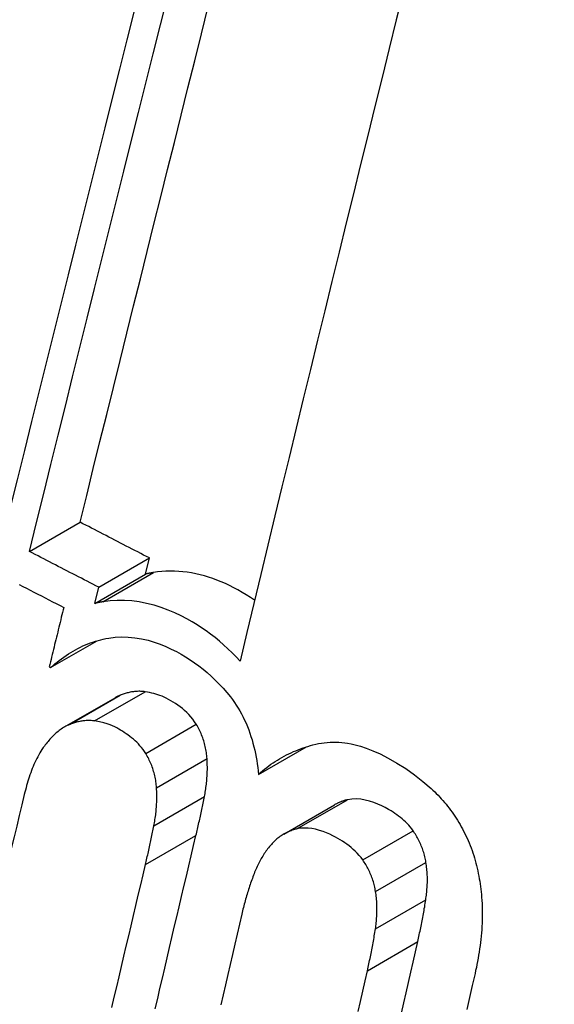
# Model space of a CAD drawing. Header units: inches. Extents: x 18 to 388, y 34 to 188.
# Tile 98 of 159: x 377.5508 to 377.6128, y 137.0604 to 137.1745. Entities that reach past the tile are written whole.
import ezdxf

# ---------------------------------------------------------------- set-up
doc = ezdxf.new("R2010")
doc.units = ezdxf.units.IN
doc.header["$MEASUREMENT"] = 0
doc.layers.add('Visible Edges(ANSI)', color=7, linetype='Continuous', lineweight=25)
doc.layers.add('Visible Tangent Edges(ANSI)', color=7, linetype='Continuous', lineweight=25)

msp = doc.modelspace()

# ---------------------------------------------------------------- linework, layer by layer
at = {"layer": 'Visible Edges(ANSI)'}
for p, q in [((377.55191, 137.11284), (377.55779, 137.11623)), ((377.55995, 137.1087), (377.56582, 137.11209)), ((377.56536, 137.11022), (377.56582, 137.11209)), ((377.55949, 137.10683), (377.56536, 137.11022)), ((377.55949, 137.10683), (377.55995, 137.1087)), ((377.55437, 137.09938), (377.55977, 137.1025)), ((377.55421, 137.09946), (377.55437, 137.09938)), ((377.55599, 137.09251), (377.56186, 137.09589)), ((377.57847, 137.087), (377.58403, 137.09021)), ((377.58142, 137.0801), (377.58727, 137.08348))]:
    msp.add_line(p, q, dxfattribs=at)
at = {"layer": 'Visible Edges(ANSI)', "flags": 128}
for points in [[(377.59526, 137.17775), (377.59444, 137.17443), (377.59361, 137.1711), (377.59279, 137.16776), (377.59196, 137.1644), (377.59113, 137.16104), (377.5903, 137.15766), (377.58947, 137.15429), (377.58864, 137.1509), (377.58781, 137.14751), (377.58698, 137.14411), (377.58615, 137.14072), (377.58532, 137.13732), (377.58449, 137.13392), (377.58366, 137.13052), (377.58284, 137.12712), (377.58201, 137.12373), (377.58119, 137.12034), (377.58037, 137.11695), (377.57956, 137.11357), (377.57874, 137.11019), (377.57793, 137.10683), (377.57713, 137.10347), (377.57633, 137.10013)], [(377.55191, 137.11284), (377.55274, 137.11619), (377.55357, 137.11955), (377.5544, 137.12292), (377.55524, 137.1263), (377.55608, 137.12968), (377.55692, 137.13308), (377.55776, 137.13648), (377.55861, 137.13988), (377.55946, 137.14329), (377.5603, 137.14669), (377.56115, 137.1501), (377.562, 137.15351), (377.56286, 137.15691), (377.56371, 137.16032), (377.56456, 137.16371), (377.5654, 137.1671), (377.56625, 137.17049), (377.5671, 137.17386), (377.56794, 137.17723)], [(377.56407, 137.17549), (377.56322, 137.17212), (377.56237, 137.16873), (377.56152, 137.16534), (377.56066, 137.16194), (377.55981, 137.15854), (377.55896, 137.15513), (377.5581, 137.15172), (377.55725, 137.14831), (377.5564, 137.1449), (377.55555, 137.14149), (377.5547, 137.13809), (377.55385, 137.13469), (377.55301, 137.13129), (377.55217, 137.1279), (377.55133, 137.12452), (377.55049, 137.12115), (377.54966, 137.11779), (377.54883, 137.11444)], [(377.55779, 137.11623), (377.55855, 137.11934), (377.55932, 137.12245), (377.56009, 137.12557), (377.56087, 137.1287), (377.56165, 137.13184), (377.56243, 137.13498), (377.56321, 137.13813), (377.56399, 137.14129), (377.56478, 137.14444), (377.56556, 137.1476), (377.56635, 137.15076), (377.56714, 137.15392), (377.56793, 137.15708), (377.56872, 137.16024), (377.56951, 137.16339), (377.57029, 137.16654), (377.57108, 137.16969), (377.57187, 137.17283), (377.57265, 137.17596)], [(377.56582, 137.11209), (377.56548, 137.11226), (377.56515, 137.11243), (377.56481, 137.1126), (377.56448, 137.11278), (377.56414, 137.11295), (377.56381, 137.11312), (377.56347, 137.11329), (377.56314, 137.11347), (377.5628, 137.11364), (377.56247, 137.11381), (377.56213, 137.11399), (377.5618, 137.11416), (377.56146, 137.11433), (377.56113, 137.1145), (377.5608, 137.11468), (377.56046, 137.11485), (377.56013, 137.11502), (377.55979, 137.1152), (377.55946, 137.11537), (377.55912, 137.11554), (377.55879, 137.11572), (377.55845, 137.11589), (377.55812, 137.11606), (377.55779, 137.11623)], [(377.55995, 137.1087), (377.55962, 137.10887), (377.55928, 137.10904), (377.55894, 137.10921), (377.55861, 137.10939), (377.55827, 137.10956), (377.55794, 137.10973), (377.5576, 137.1099), (377.55727, 137.11008), (377.55693, 137.11025), (377.5566, 137.11042), (377.55626, 137.1106), (377.55593, 137.11077), (377.55559, 137.11094), (377.55526, 137.11111), (377.55492, 137.11129), (377.55459, 137.11146), (377.55425, 137.11163), (377.55392, 137.1118), (377.55358, 137.11198), (377.55325, 137.11215), (377.55292, 137.11232), (377.55258, 137.1125), (377.55225, 137.11267), (377.55191, 137.11284)], [(377.56629, 137.1104), (377.56625, 137.11039), (377.56621, 137.11039), (377.56617, 137.11038), (377.56614, 137.11037), (377.5661, 137.11036), (377.56606, 137.11036), (377.56602, 137.11035), (377.56598, 137.11034), (377.56594, 137.11034), (377.5659, 137.11033), (377.56586, 137.11032), (377.56583, 137.11031), (377.56579, 137.11031), (377.56575, 137.1103), (377.56571, 137.11029), (377.56567, 137.11028), (377.56563, 137.11027), (377.56559, 137.11027), (377.56556, 137.11026), (377.56552, 137.11025), (377.56548, 137.11024), (377.56544, 137.11023), (377.5654, 137.11022), (377.56536, 137.11022)], [(377.57802, 137.10718), (377.57754, 137.1075), (377.57705, 137.10781), (377.57656, 137.1081), (377.57608, 137.10838), (377.57559, 137.10864), (377.57511, 137.10888), (377.57463, 137.10911), (377.57414, 137.10932), (377.57365, 137.10951), (377.57317, 137.10969), (377.57268, 137.10986), (377.57219, 137.11001), (377.57169, 137.11014), (377.5712, 137.11025), (377.57071, 137.11035), (377.57021, 137.11043), (377.56971, 137.11049), (377.56922, 137.11053), (377.56872, 137.11056), (377.56823, 137.11056), (377.56774, 137.11055), (377.56726, 137.11052), (377.56677, 137.11047), (377.56629, 137.1104)], [(377.55071, 137.10903), (377.55114, 137.1088), (377.55157, 137.10858), (377.55201, 137.10836), (377.55244, 137.10813), (377.55287, 137.10791), (377.5533, 137.10769), (377.55373, 137.10747), (377.55417, 137.10724), (377.5546, 137.10702), (377.55503, 137.1068), (377.55546, 137.10658), (377.5559, 137.10635)], [(377.56042, 137.10701), (377.56038, 137.107), (377.56034, 137.107), (377.56031, 137.10699), (377.56027, 137.10698), (377.56023, 137.10698), (377.56019, 137.10697), (377.56015, 137.10696), (377.56011, 137.10696), (377.56007, 137.10695), (377.56003, 137.10694), (377.56, 137.10693), (377.55996, 137.10692), (377.55992, 137.10692), (377.55988, 137.10691), (377.55984, 137.1069), (377.5598, 137.10689), (377.55976, 137.10689), (377.55972, 137.10688), (377.55969, 137.10687), (377.55965, 137.10686), (377.55961, 137.10685), (377.55957, 137.10684), (377.55953, 137.10684), (377.55949, 137.10683)], [(377.57633, 137.10013), (377.57587, 137.10062), (377.5754, 137.1011), (377.57492, 137.10157), (377.57443, 137.10201), (377.57393, 137.10244), (377.57343, 137.10286), (377.57291, 137.10325), (377.5724, 137.10363), (377.57187, 137.10399), (377.57134, 137.10433), (377.57078, 137.10467), (377.57016, 137.10502), (377.56949, 137.10537), (377.56877, 137.10572), (377.56801, 137.10604), (377.5672, 137.10634), (377.56636, 137.10661), (377.5655, 137.10683), (377.56465, 137.107), (377.56379, 137.10711), (377.56294, 137.10717), (377.5621, 137.10717), (377.56126, 137.10712), (377.56042, 137.10701)], [(377.5559, 137.10635), (377.55582, 137.10607), (377.55575, 137.10578), (377.55568, 137.10549), (377.55561, 137.10521), (377.55554, 137.10492), (377.55547, 137.10463), (377.5554, 137.10434), (377.55533, 137.10406), (377.55526, 137.10377), (377.55519, 137.10348), (377.55512, 137.1032), (377.55505, 137.10291), (377.55498, 137.10262), (377.55491, 137.10233), (377.55484, 137.10205), (377.55477, 137.10176), (377.5547, 137.10147), (377.55463, 137.10119), (377.55456, 137.1009), (377.55449, 137.10061), (377.55442, 137.10032), (377.55435, 137.10004), (377.55428, 137.09975), (377.55421, 137.09946)], [(377.55437, 137.09938), (377.55461, 137.0996), (377.55486, 137.09982), (377.55512, 137.10002), (377.55537, 137.10022), (377.55563, 137.10042), (377.5559, 137.10061), (377.55616, 137.10079), (377.55643, 137.10097), (377.5567, 137.10114), (377.55698, 137.1013), (377.55726, 137.10146), (377.55754, 137.10161), (377.55782, 137.10175), (377.55811, 137.10189), (377.5584, 137.10201), (377.55869, 137.10213), (377.55898, 137.10225), (377.55927, 137.10235), (377.55957, 137.10244), (377.55987, 137.10253), (377.56018, 137.10261), (377.56048, 137.10268), (377.56079, 137.10275), (377.5611, 137.1028)], [(377.5611, 137.1028), (377.56185, 137.1029), (377.56261, 137.10294), (377.56337, 137.10292), (377.56414, 137.10285), (377.56491, 137.10272), (377.56566, 137.10255), (377.56638, 137.10234), (377.56707, 137.10209), (377.56773, 137.10182), (377.56836, 137.10154), (377.56895, 137.10124), (377.5695, 137.10093), (377.57002, 137.10062), (377.57054, 137.1003), (377.57104, 137.09995), (377.57155, 137.09959), (377.57204, 137.0992), (377.57252, 137.0988), (377.573, 137.09838), (377.57346, 137.09794), (377.57392, 137.09747), (377.57436, 137.097), (377.57479, 137.0965), (377.57521, 137.09598)], [(377.56533, 137.09658), (377.56521, 137.0966), (377.56508, 137.09661), (377.56496, 137.09662), (377.56483, 137.09663), (377.56471, 137.09664), (377.56459, 137.09664), (377.56446, 137.09663), (377.56434, 137.09663), (377.56422, 137.09662), (377.56409, 137.09661), (377.56397, 137.09659), (377.56385, 137.09658), (377.56373, 137.09656), (377.56361, 137.09654), (377.56349, 137.09651), (377.56337, 137.09648), (377.56325, 137.09645), (377.56313, 137.09642), (377.56301, 137.09639), (377.5629, 137.09635), (377.56278, 137.09631), (377.56266, 137.09627), (377.56255, 137.09622), (377.56244, 137.09618)], [(377.57126, 137.09282), (377.57106, 137.09312), (377.57085, 137.09341), (377.57063, 137.09368), (377.57039, 137.09394), (377.57015, 137.09418), (377.5699, 137.09441), (377.56964, 137.09463), (377.56938, 137.09483), (377.56911, 137.09502), (377.56884, 137.09521), (377.56857, 137.09538), (377.5683, 137.09555), (377.56803, 137.0957), (377.56778, 137.09583), (377.56753, 137.09595), (377.56729, 137.09606), (377.56705, 137.09616), (377.56681, 137.09624), (377.56658, 137.09632), (377.56634, 137.09638), (377.5661, 137.09644), (377.56585, 137.09649), (377.5656, 137.09654), (377.56533, 137.09658)], [(377.56244, 137.09618), (377.56241, 137.09617), (377.56239, 137.09616), (377.56236, 137.09615), (377.56234, 137.09614), (377.56231, 137.09613), (377.56229, 137.09611), (377.56226, 137.0961), (377.56224, 137.09609), (377.56221, 137.09608), (377.56219, 137.09607), (377.56217, 137.09606), (377.56214, 137.09605), (377.56212, 137.09603), (377.56209, 137.09602), (377.56207, 137.09601), (377.56205, 137.096), (377.56202, 137.09598), (377.562, 137.09597), (377.56197, 137.09596), (377.56195, 137.09595), (377.56193, 137.09593), (377.5619, 137.09592), (377.56188, 137.09591), (377.56186, 137.09589)], [(377.57521, 137.09598), (377.57545, 137.09568), (377.57567, 137.09536), (377.57589, 137.09503), (377.5761, 137.0947), (377.5763, 137.09436), (377.57649, 137.09402), (377.57668, 137.09366), (377.57685, 137.0933), (377.57702, 137.09293), (377.57718, 137.09256), (377.57733, 137.09218), (377.57747, 137.09179), (377.57759, 137.0914), (377.57772, 137.09101), (377.57783, 137.09062), (377.57793, 137.09022), (377.57803, 137.08982), (377.57811, 137.08942), (377.57819, 137.08902), (377.57826, 137.08862), (377.57833, 137.08822), (377.57838, 137.08781), (377.57843, 137.08741), (377.57847, 137.087)], [(377.55947, 137.0932), (377.55934, 137.09321), (377.55922, 137.09323), (377.55909, 137.09324), (377.55897, 137.09325), (377.55885, 137.09325), (377.55872, 137.09325), (377.5586, 137.09325), (377.55848, 137.09324), (377.55835, 137.09323), (377.55823, 137.09322), (377.55811, 137.09321), (377.55799, 137.09319), (377.55786, 137.09317), (377.55774, 137.09315), (377.55762, 137.09312), (377.5575, 137.0931), (377.55738, 137.09307), (377.55727, 137.09303), (377.55715, 137.093), (377.55703, 137.09296), (377.55691, 137.09292), (377.5568, 137.09288), (377.55668, 137.09284), (377.55657, 137.09279)], [(377.5654, 137.08943), (377.56525, 137.08967), (377.56508, 137.08991), (377.56491, 137.09013), (377.56473, 137.09034), (377.56455, 137.09054), (377.56435, 137.09073), (377.56416, 137.09092), (377.56396, 137.09109), (377.56375, 137.09126), (377.56355, 137.09142), (377.56334, 137.09158), (377.56313, 137.09173), (377.56291, 137.09187), (377.56269, 137.09201), (377.56248, 137.09214), (377.56226, 137.09227), (377.56203, 137.09239), (377.56181, 137.09251), (377.56156, 137.09263), (377.56127, 137.09275), (377.56093, 137.09287), (377.56053, 137.09299), (377.56005, 137.0931), (377.55947, 137.0932)], [(377.55657, 137.09279), (377.55643, 137.09273), (377.55629, 137.09266), (377.55615, 137.09259), (377.55601, 137.09252), (377.55588, 137.09244), (377.55574, 137.09235), (377.55561, 137.09227), (377.55548, 137.09217), (377.55535, 137.09208), (377.55523, 137.09198), (377.5551, 137.09188), (377.55498, 137.09177), (377.55486, 137.09166), (377.55474, 137.09155), (377.55463, 137.09144), (377.55451, 137.09132), (377.5544, 137.0912), (377.55429, 137.09108), (377.55417, 137.09095), (377.55407, 137.09083), (377.55396, 137.0907), (377.55385, 137.09057), (377.55375, 137.09043), (377.55365, 137.0903)], [(377.5725, 137.08884), (377.57249, 137.08902), (377.57247, 137.08919), (377.57245, 137.08937), (377.57243, 137.08954), (377.5724, 137.08971), (377.57237, 137.08989), (377.57234, 137.09006), (377.5723, 137.09023), (377.57226, 137.09041), (377.57222, 137.09058), (377.57217, 137.09075), (377.57212, 137.09092), (377.57206, 137.09109), (377.57201, 137.09125), (377.57195, 137.09142), (377.57188, 137.09158), (377.57181, 137.09174), (377.57174, 137.0919), (377.57167, 137.09206), (377.5716, 137.09221), (377.57152, 137.09237), (377.57143, 137.09252), (377.57135, 137.09267), (377.57126, 137.09282)], [(377.58477, 137.09043), (377.5851, 137.09051), (377.58543, 137.09058), (377.58576, 137.09064), (377.58609, 137.09068), (377.58642, 137.09072), (377.58676, 137.09074), (377.58709, 137.09075), (377.58743, 137.09074), (377.58777, 137.09073), (377.58811, 137.0907), (377.58846, 137.09067), (377.5888, 137.09062), (377.5892, 137.09055), (377.58969, 137.09044), (377.59028, 137.09028), (377.59095, 137.09006), (377.59171, 137.08976), (377.59256, 137.08938), (377.5935, 137.08891), (377.59452, 137.08833), (377.59554, 137.08768), (377.59655, 137.08697), (377.59753, 137.0862), (377.59849, 137.08537)], [(377.55365, 137.0903), (377.55351, 137.09011), (377.55337, 137.08991), (377.55324, 137.08971), (377.55311, 137.0895), (377.55299, 137.08928), (377.55287, 137.08906), (377.55276, 137.08884), (377.55265, 137.08861), (377.55254, 137.08839), (377.55244, 137.08815), (377.55234, 137.08792), (377.55224, 137.08768), (377.55215, 137.08745), (377.55206, 137.0872), (377.55198, 137.08696), (377.5519, 137.08671), (377.55182, 137.08647), (377.55174, 137.08622), (377.55166, 137.08596), (377.55159, 137.08571), (377.55152, 137.08546), (377.55145, 137.0852), (377.55139, 137.08494), (377.55132, 137.08469)], [(377.57847, 137.087), (377.57871, 137.08722), (377.57894, 137.08742), (377.57918, 137.08762), (377.57942, 137.08781), (377.57966, 137.088), (377.57991, 137.08818), (377.58016, 137.08835), (377.58041, 137.08852), (377.58066, 137.08868), (377.58092, 137.08883), (377.58118, 137.08898), (377.58144, 137.08913), (377.58171, 137.08926), (377.58198, 137.0894), (377.58225, 137.08952), (377.58252, 137.08965), (377.58279, 137.08976), (377.58307, 137.08987), (377.58335, 137.08998), (377.58363, 137.09008), (377.58391, 137.09017), (377.5842, 137.09026), (377.58448, 137.09035), (377.58477, 137.09043)], [(377.56664, 137.08546), (377.56663, 137.08563), (377.56661, 137.08581), (377.56659, 137.08598), (377.56657, 137.08616), (377.56655, 137.08633), (377.56652, 137.0865), (377.56648, 137.08668), (377.56644, 137.08685), (377.5664, 137.08702), (377.56636, 137.08719), (377.56631, 137.08736), (377.56626, 137.08753), (377.56621, 137.0877), (377.56615, 137.08787), (377.56609, 137.08803), (377.56602, 137.08819), (377.56596, 137.08836), (377.56589, 137.08851), (377.56581, 137.08867), (377.56574, 137.08883), (377.56566, 137.08898), (377.56557, 137.08913), (377.56549, 137.08929), (377.5654, 137.08943)], [(377.5722, 137.08444), (377.57224, 137.08462), (377.57227, 137.08479), (377.5723, 137.08497), (377.57233, 137.08515), (377.57236, 137.08533), (377.57238, 137.08551), (377.5724, 137.08569), (377.57243, 137.08587), (377.57245, 137.08605), (377.57246, 137.08624), (377.57248, 137.08642), (377.57249, 137.0866), (377.57251, 137.08679), (377.57252, 137.08697), (377.57253, 137.08715), (377.57253, 137.08734), (377.57254, 137.08753), (377.57254, 137.08771), (377.57254, 137.0879), (377.57253, 137.08809), (377.57253, 137.08827), (377.57252, 137.08846), (377.57251, 137.08865), (377.5725, 137.08884)], [(377.56634, 137.08106), (377.56638, 137.08123), (377.56641, 137.08141), (377.56644, 137.08159), (377.56647, 137.08177), (377.5665, 137.08195), (377.56652, 137.08213), (377.56655, 137.08231), (377.56657, 137.08249), (377.56659, 137.08267), (377.56661, 137.08285), (377.56662, 137.08304), (377.56664, 137.08322), (377.56665, 137.0834), (377.56666, 137.08359), (377.56667, 137.08377), (377.56667, 137.08396), (377.56668, 137.08414), (377.56668, 137.08433), (377.56668, 137.08452), (377.56668, 137.0847), (377.56667, 137.08489), (377.56667, 137.08508), (377.56666, 137.08527), (377.56664, 137.08546)], [(377.59849, 137.08537), (377.59869, 137.08518), (377.59889, 137.08499), (377.59908, 137.08479), (377.59928, 137.08459), (377.59947, 137.08439), (377.59966, 137.08419), (377.59984, 137.08398), (377.60003, 137.08376), (377.60021, 137.08355), (377.60038, 137.08333), (377.60056, 137.0831), (377.60073, 137.08288), (377.6009, 137.08265), (377.60106, 137.08242), (377.60122, 137.08218), (377.60138, 137.08194), (377.60153, 137.0817), (377.60168, 137.08145), (377.60183, 137.08121), (377.60197, 137.08095), (377.60211, 137.0807), (377.60225, 137.08044), (377.60238, 137.08018), (377.60251, 137.07991)], [(377.55132, 137.08469), (377.55103, 137.08347), (377.55073, 137.08224), (377.55044, 137.08102), (377.55014, 137.07979), (377.54985, 137.07857), (377.54955, 137.07734), (377.54926, 137.07611), (377.54896, 137.07489), (377.54867, 137.07366), (377.54837, 137.07243), (377.54808, 137.0712), (377.54778, 137.06998), (377.54749, 137.06875), (377.54719, 137.06752), (377.5469, 137.06629), (377.54661, 137.06506), (377.54631, 137.06383), (377.54602, 137.06261), (377.54573, 137.06138), (377.54544, 137.06015)], [(377.57122, 137.07994), (377.57127, 137.08013), (377.57131, 137.08031), (377.57135, 137.0805), (377.5714, 137.08068), (377.57144, 137.08087), (377.57148, 137.08106), (377.57152, 137.08124), (377.57157, 137.08143), (377.57161, 137.08162), (377.57165, 137.08181), (377.57169, 137.08199), (377.57173, 137.08218), (377.57177, 137.08237), (377.57181, 137.08255), (377.57185, 137.08274), (377.57189, 137.08293), (377.57193, 137.08312), (377.57197, 137.08331), (377.57201, 137.0835), (377.57205, 137.08368), (377.57209, 137.08387), (377.57213, 137.08406), (377.57216, 137.08425), (377.5722, 137.08444)], [(377.58878, 137.08407), (377.58871, 137.08406), (377.58865, 137.08404), (377.58858, 137.08402), (377.58852, 137.08401), (377.58845, 137.08399), (377.58839, 137.08397), (377.58832, 137.08395), (377.58826, 137.08393), (377.58819, 137.0839), (377.58813, 137.08388), (377.58807, 137.08386), (377.588, 137.08383), (377.58794, 137.08381), (377.58788, 137.08378), (377.58782, 137.08376), (377.58776, 137.08373), (377.5877, 137.0837), (377.58763, 137.08367), (377.58757, 137.08364), (377.58751, 137.08361), (377.58745, 137.08358), (377.58739, 137.08355), (377.58733, 137.08352), (377.58727, 137.08348)], [(377.59639, 137.08048), (377.59623, 137.0807), (377.59606, 137.08092), (377.59588, 137.08112), (377.59569, 137.08132), (377.5955, 137.08151), (377.59531, 137.08169), (377.59511, 137.08186), (377.59491, 137.08203), (377.59471, 137.08219), (377.5945, 137.08234), (377.59429, 137.08248), (377.59408, 137.08262), (377.59383, 137.08278), (377.59352, 137.08296), (377.59316, 137.08316), (377.59276, 137.08336), (377.59232, 137.08356), (377.59185, 137.08375), (377.59135, 137.08391), (377.59084, 137.08404), (377.59032, 137.08414), (377.5898, 137.08417), (377.58928, 137.08416), (377.58878, 137.08407)], [(377.56537, 137.07656), (377.56541, 137.07675), (377.56545, 137.07693), (377.5655, 137.07712), (377.56554, 137.0773), (377.56558, 137.07749), (377.56563, 137.07768), (377.56567, 137.07786), (377.56571, 137.07805), (377.56575, 137.07824), (377.56579, 137.07842), (377.56583, 137.07861), (377.56587, 137.0788), (377.56592, 137.07899), (377.56596, 137.07917), (377.566, 137.07936), (377.56604, 137.07955), (377.56607, 137.07974), (377.56611, 137.07993), (377.56615, 137.08011), (377.56619, 137.0803), (377.56623, 137.08049), (377.56627, 137.08068), (377.56631, 137.08087), (377.56634, 137.08106)], [(377.58293, 137.0807), (377.58279, 137.08066), (377.58265, 137.08062), (377.58251, 137.08058), (377.58237, 137.08054), (377.58224, 137.08049), (377.5821, 137.08044), (377.58197, 137.08038), (377.58184, 137.08032), (377.58171, 137.08026), (377.58158, 137.08019), (377.58145, 137.08012), (377.58133, 137.08005), (377.5812, 137.07997), (377.58108, 137.07989), (377.58096, 137.0798), (377.58084, 137.07972), (377.58072, 137.07962), (377.58061, 137.07953), (377.58049, 137.07943), (377.58038, 137.07933), (377.58027, 137.07923), (377.58016, 137.07912), (377.58006, 137.07901), (377.57996, 137.0789)], [(377.59055, 137.0771), (377.59035, 137.07738), (377.59014, 137.07763), (377.58992, 137.07788), (377.58969, 137.07811), (377.58945, 137.07833), (377.58921, 137.07854), (377.58896, 137.07874), (377.58871, 137.07892), (377.58846, 137.0791), (377.5882, 137.07927), (377.58794, 137.07943), (377.58767, 137.07959), (377.5874, 137.07974), (377.58708, 137.0799), (377.58673, 137.08007), (377.58635, 137.08023), (377.58595, 137.08039), (377.58552, 137.08053), (377.58509, 137.08065), (377.58465, 137.08073), (377.58421, 137.08079), (377.58378, 137.0808), (377.58335, 137.08077), (377.58293, 137.0807)], [(377.59788, 137.07681), (377.59785, 137.07698), (377.59782, 137.07714), (377.59779, 137.07731), (377.59775, 137.07747), (377.59771, 137.07764), (377.59766, 137.0778), (377.59762, 137.07796), (377.59757, 137.07812), (377.59751, 137.07828), (377.59746, 137.07844), (377.5974, 137.0786), (377.59734, 137.07875), (377.59727, 137.0789), (377.5972, 137.07906), (377.59713, 137.07921), (377.59706, 137.07935), (377.59699, 137.0795), (377.59691, 137.07965), (377.59683, 137.07979), (377.59675, 137.07993), (377.59666, 137.08007), (377.59657, 137.08021), (377.59648, 137.08034), (377.59639, 137.08048)], [(377.5665, 137.05985), (377.56678, 137.06104), (377.56705, 137.06222), (377.56733, 137.0634), (377.56761, 137.06458), (377.56788, 137.06577), (377.56816, 137.06695), (377.56844, 137.06813), (377.56871, 137.06931), (377.56899, 137.0705), (377.56927, 137.07168), (377.56955, 137.07286), (377.56983, 137.07404), (377.57011, 137.07522), (377.57038, 137.0764), (377.57066, 137.07758), (377.57094, 137.07876), (377.57122, 137.07994)], [(377.60251, 137.07991), (377.60264, 137.07963), (377.60277, 137.07935), (377.60289, 137.07907), (377.603, 137.07879), (377.60311, 137.0785), (377.60322, 137.07821), (377.60332, 137.07792), (377.60341, 137.07763), (377.6035, 137.07733), (377.60359, 137.07704), (377.60367, 137.07674), (377.60374, 137.07644), (377.60382, 137.07614), (377.60388, 137.07584), (377.60395, 137.07554), (377.60401, 137.07523), (377.60406, 137.07493), (377.60411, 137.07463), (377.60416, 137.07432), (377.6042, 137.07402), (377.60424, 137.07371), (377.60427, 137.07341), (377.6043, 137.0731), (377.60433, 137.0728)], [(377.57996, 137.0789), (377.57985, 137.07877), (377.57974, 137.07864), (377.57963, 137.07852), (377.57953, 137.07838), (377.57943, 137.07825), (377.57933, 137.07811), (377.57924, 137.07798), (377.57914, 137.07784), (377.57905, 137.07769), (377.57896, 137.07755), (377.57887, 137.0774), (377.57878, 137.07726), (377.5787, 137.0771), (377.57862, 137.07695), (377.57854, 137.0768), (377.57846, 137.07664), (377.57838, 137.07649), (377.5783, 137.07633), (377.57823, 137.07616), (377.57816, 137.076), (377.57809, 137.07584), (377.57802, 137.07567), (377.57796, 137.0755), (377.57789, 137.07534)], [(377.59204, 137.07344), (377.59201, 137.07361), (377.59198, 137.07377), (377.59195, 137.07394), (377.59191, 137.0741), (377.59187, 137.07426), (377.59182, 137.07442), (377.59178, 137.07458), (377.59173, 137.07474), (377.59167, 137.0749), (377.59162, 137.07506), (377.59156, 137.07522), (377.5915, 137.07537), (377.59143, 137.07553), (377.59136, 137.07568), (377.59129, 137.07583), (377.59122, 137.07598), (377.59114, 137.07613), (377.59107, 137.07627), (377.59099, 137.07641), (377.5909, 137.07656), (377.59082, 137.0767), (377.59073, 137.07683), (377.59064, 137.07697), (377.59055, 137.0771)], [(377.56148, 137.06002), (377.56175, 137.06121), (377.56203, 137.06239), (377.56231, 137.06357), (377.56258, 137.06475), (377.56286, 137.06594), (377.56314, 137.06712), (377.56342, 137.0683), (377.5637, 137.06948), (377.56397, 137.07066), (377.56425, 137.07184), (377.56453, 137.07302), (377.56481, 137.0742), (377.56509, 137.07538), (377.56537, 137.07656)], [(377.59786, 137.07249), (377.59788, 137.07266), (377.59791, 137.07284), (377.59793, 137.07301), (377.59795, 137.07319), (377.59797, 137.07337), (377.59799, 137.07354), (377.598, 137.07372), (377.59801, 137.0739), (377.59802, 137.07408), (377.59803, 137.07426), (377.59804, 137.07444), (377.59804, 137.07462), (377.59804, 137.0748), (377.59804, 137.07499), (377.59804, 137.07517), (377.59803, 137.07535), (377.59802, 137.07553), (377.59801, 137.07571), (377.598, 137.0759), (377.59798, 137.07608), (377.59796, 137.07626), (377.59794, 137.07645), (377.59791, 137.07663), (377.59788, 137.07681)], [(377.57789, 137.07534), (377.57782, 137.07515), (377.57776, 137.07497), (377.57769, 137.07479), (377.57763, 137.07461), (377.57756, 137.07442), (377.5775, 137.07424), (377.57744, 137.07406), (377.57738, 137.07387), (377.57732, 137.07369), (377.57726, 137.0735), (377.5772, 137.07331), (377.57714, 137.07313), (377.57709, 137.07294), (377.57703, 137.07275), (377.57698, 137.07256), (377.57692, 137.07237), (377.57687, 137.07218), (377.57682, 137.07199), (377.57677, 137.0718), (377.57672, 137.07161), (377.57667, 137.07141), (377.57663, 137.07122), (377.57658, 137.07103), (377.57653, 137.07083)], [(377.59202, 137.06912), (377.59205, 137.06929), (377.59207, 137.06947), (377.59209, 137.06964), (377.59211, 137.06982), (377.59213, 137.07), (377.59215, 137.07017), (377.59216, 137.07035), (377.59217, 137.07053), (377.59218, 137.07071), (377.59219, 137.07089), (377.5922, 137.07107), (377.5922, 137.07125), (377.5922, 137.07143), (377.5922, 137.07161), (377.5922, 137.0718), (377.59219, 137.07198), (377.59218, 137.07216), (377.59217, 137.07234), (377.59216, 137.07253), (377.59214, 137.07271), (377.59212, 137.07289), (377.5921, 137.07308), (377.59207, 137.07326), (377.59204, 137.07344)], [(377.59693, 137.06764), (377.59697, 137.06784), (377.59702, 137.06804), (377.59706, 137.06824), (377.59711, 137.06844), (377.59715, 137.06864), (377.59719, 137.06884), (377.59723, 137.06904), (377.59727, 137.06924), (377.59732, 137.06944), (377.59736, 137.06964), (377.5974, 137.06984), (377.59744, 137.07004), (377.59747, 137.07025), (377.59751, 137.07045), (377.59755, 137.07065), (377.59759, 137.07086), (377.59762, 137.07106), (377.59766, 137.07126), (377.59769, 137.07147), (377.59773, 137.07167), (377.59776, 137.07188), (377.59779, 137.07208), (377.59783, 137.07228), (377.59786, 137.07249)], [(377.60433, 137.0728), (377.60436, 137.07242), (377.60438, 137.07204), (377.60439, 137.07166), (377.6044, 137.07129), (377.6044, 137.07091), (377.6044, 137.07053), (377.60439, 137.07015), (377.60438, 137.06977), (377.60436, 137.0694), (377.60434, 137.06902), (377.60431, 137.06865), (377.60427, 137.06828), (377.60424, 137.0679), (377.60419, 137.06753), (377.60415, 137.06717), (377.6041, 137.0668), (377.60404, 137.06643), (377.60398, 137.06607), (377.60392, 137.06571), (377.60386, 137.06535), (377.60379, 137.065), (377.60372, 137.06464), (377.60364, 137.06429), (377.60357, 137.06395)], [(377.57653, 137.07083), (377.57626, 137.06966), (377.57599, 137.0685), (377.57572, 137.06733), (377.57545, 137.06616), (377.57518, 137.06499), (377.57491, 137.06382), (377.57464, 137.06265), (377.57437, 137.06148), (377.5741, 137.06031)], [(377.59109, 137.06427), (377.59114, 137.06447), (377.59118, 137.06467), (377.59123, 137.06487), (377.59127, 137.06507), (377.59131, 137.06527), (377.59135, 137.06547), (377.5914, 137.06567), (377.59144, 137.06587), (377.59148, 137.06607), (377.59152, 137.06627), (377.59156, 137.06647), (377.5916, 137.06667), (377.59164, 137.06688), (377.59167, 137.06708), (377.59171, 137.06728), (377.59175, 137.06749), (377.59179, 137.06769), (377.59182, 137.06789), (377.59186, 137.0681), (377.59189, 137.0683), (377.59192, 137.0685), (377.59196, 137.06871), (377.59199, 137.06891), (377.59202, 137.06912)], [(377.59505, 137.05934), (377.59532, 137.06053), (377.59558, 137.06172), (377.59585, 137.0629), (377.59612, 137.06409), (377.59639, 137.06527), (377.59666, 137.06646), (377.59693, 137.06764)], [(377.59002, 137.05953), (377.59029, 137.06072), (377.59055, 137.0619), (377.59082, 137.06309), (377.59109, 137.06427)], [(377.60357, 137.06395), (377.60325, 137.06255), (377.60294, 137.06116), (377.60263, 137.05976)]]:
    msp.add_lwpolyline(points, dxfattribs=at)
at = {"layer": 'Visible Edges(ANSI)'}
for centre, major_axis, start_param, end_param in [((377.56774, 136.29306), (-0.64961, 1.12515), 5.161526, 5.834048), ((377.463, 136.79514), (0.15748, -0.27276), 2.363977, 7.060801)]:
    msp.add_ellipse(centre, major_axis=major_axis, ratio=0.57735, start_param=start_param, end_param=end_param, dxfattribs=at)
msp.add_ellipse((377.45952, 136.79313), major_axis=(-0.15994, 0.27703), ratio=0.57735, dxfattribs=at)
at = {"layer": 'Visible Tangent Edges(ANSI)'}
for p, q in [((377.56042, 137.10701), (377.56629, 137.1104)), ((377.55947, 137.0932), (377.56533, 137.09658)), ((377.55657, 137.09279), (377.56244, 137.09618)), ((377.5654, 137.08943), (377.57126, 137.09282)), ((377.56664, 137.08546), (377.5725, 137.08884)), ((377.56634, 137.08106), (377.5722, 137.08444)), ((377.58293, 137.0807), (377.58878, 137.08407)), ((377.59055, 137.0771), (377.59639, 137.08048)), ((377.56537, 137.07656), (377.57122, 137.07994)), ((377.59204, 137.07344), (377.59788, 137.07681)), ((377.59202, 137.06912), (377.59786, 137.07249)), ((377.59109, 137.06427), (377.59693, 137.06764))]:
    msp.add_line(p, q, dxfattribs=at)
for centre, major_axis, start_param, end_param in [((377.462, 136.79456), (-0.17318, 0.29996), 5.05527, 10.652693), ((377.46195, 136.79453), (-0.15059, 0.26083), 4.097754, 6.89782)]:
    msp.add_ellipse(centre, major_axis=major_axis, ratio=0.57735, start_param=start_param, end_param=end_param, dxfattribs=at)
for centre, major_axis in [((377.46259, 136.7949), (0.17111, -0.29637)), ((377.45962, 136.79319), (-0.1627, 0.2818)), ((377.45952, 136.79313), (0.1621, -0.28076))]:
    msp.add_ellipse(centre, major_axis=major_axis, ratio=0.57735, dxfattribs=at)

doc.saveas('drawing.dxf')
